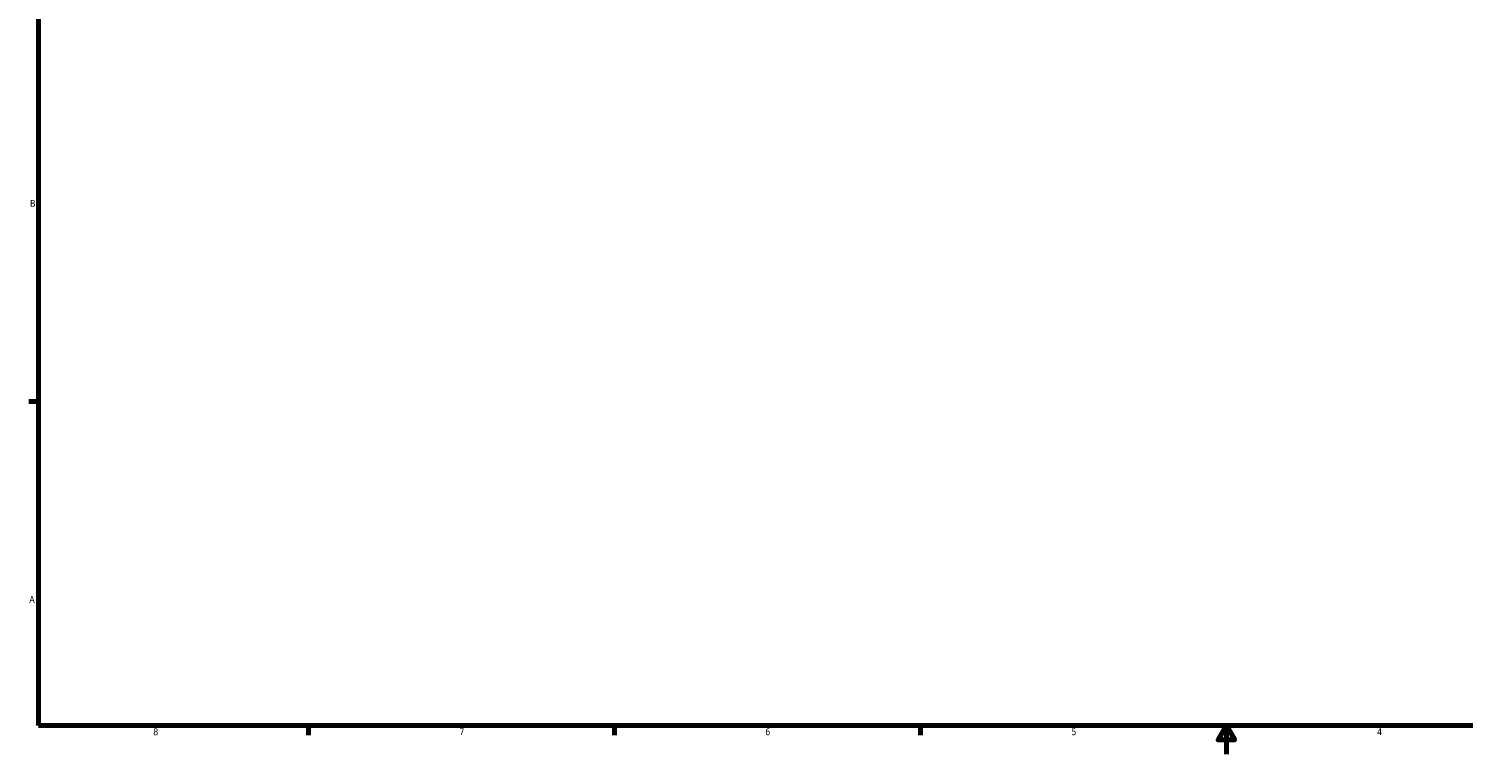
# Model space of a CAD drawing. Header units: inches. Extents: x 0.1 to 64.3, y -23.5 to 45.8.
# Tile 1 of 7: x 0.4 to 20.3, y 0.6 to 10.7. Entities that reach past the tile are written whole.
import ezdxf

# ---------------------------------------------------------------- set-up
doc = ezdxf.new("R2010")
doc.units = ezdxf.units.IN
doc.header["$MEASUREMENT"] = 0
doc.layers.add('Border (ANSI)', color=7, linetype='Continuous', lineweight=70)
doc.styles.add('Note Text (ANSI)', font='tahoma.ttf')

# ---------------------------------------------------------------- blocks, each defined once
blk = doc.blocks.new('Borders Default Border')
at = {"layer": 'Border (ANSI)'}
for p, q in [((0.5, 5.5), (0.366, 5.5)), ((4.25, 1), (4.25, 0.866)), ((8.5, 1), (8.5, 0.866)), ((12.75, 1), (12.75, 0.866))]:
    blk.add_line(p, q, dxfattribs=at)
at = {"layer": 'Border (ANSI)', "flags": 128}
for points in [[(0.5, 1), (0.5, 21), (33.5, 21), (33.5, 1), (0.5, 1)], [(17, 0.6), (17, 1), (16.885, 0.8), (17.115, 0.8), (17, 1)]]:
    blk.add_lwpolyline(points, dxfattribs=at)
at = {"layer": 'Border (ANSI)', "color": 5, "true_color": 0x0000ff, "char_height": 0.0945, "attachment_point": 7, "style": 'Note Text (ANSI)'}
for s, insert in [('B', (0.384, 8.203)), ('A', (0.373, 2.703)), ('8', (2.094, 0.863)), ('7', (6.346, 0.866)), ('6', (10.595, 0.864)), ('5', (14.847, 0.864)), ('4', (19.092, 0.866))]:
    blk.add_mtext(s, dxfattribs=dict(at, insert=insert))

msp = doc.modelspace()

# ---------------------------------------------------------------- block references
msp.add_blockref('Borders Default Border', (0, 0))

doc.saveas('drawing.dxf')
